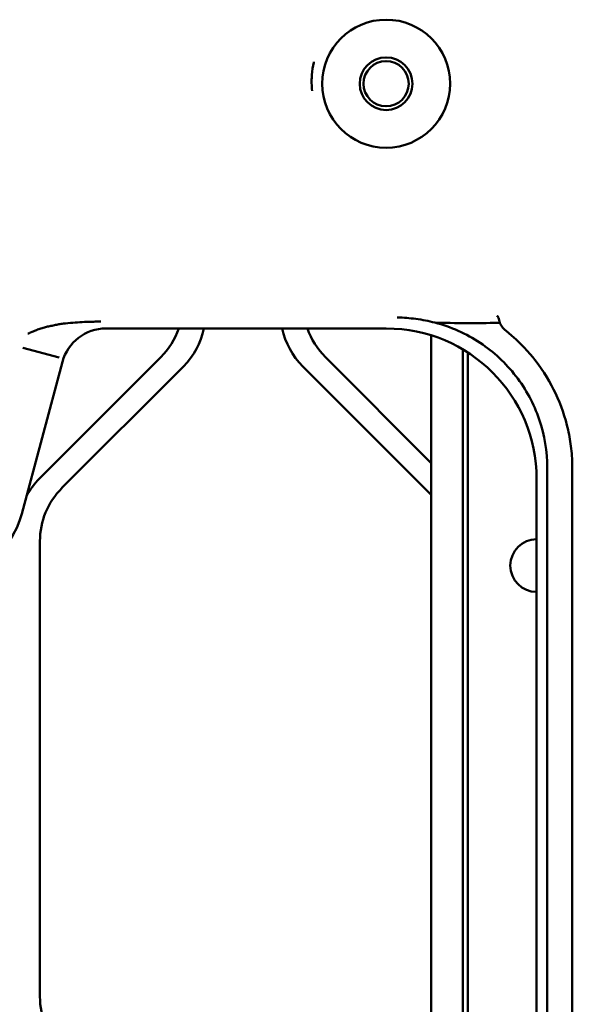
# Model space of a CAD drawing. Header units: millimetres. Extents: x 0 to 14369, y -869 to 2970.
# Tile 193 of 256: x 1086 to 1123, y 2552 to 2618. Entities that reach past the tile are written whole.
import ezdxf

# ---------------------------------------------------------------- set-up
doc = ezdxf.new("R2010")
doc.units = ezdxf.units.MM
doc.header["$LTSCALE"] = 10
doc.layers.add('Sichtbar (ISO)', color=7, linetype='Continuous', lineweight=50)

msp = doc.modelspace()

# ---------------------------------------------------------------- linework, layer by layer
at = {"layer": 'Sichtbar (ISO)'}
for p, q in [((1091.545, 2597.261), (1110.168, 2597.261)), ((1113.155, 2596.805), (1113.155, 2471.458)), ((1113.155, 2471.458), (1113.155, 2596.805)), ((1088.425, 2595.336), (1086.013, 2595.982)), ((1115.255, 2470.963), (1115.255, 2595.871)), ((1115.255, 2595.871), (1115.255, 2470.963)), ((1115.581, 2595.67), (1115.581, 2470.836)), ((1085.95, 2584.961), (1088.651, 2595.041)), ((1095.19, 2595.36), (1087.119, 2587.289)), ((1087.119, 2587.289), (1095.19, 2595.36)), ((1113.155, 2588.325), (1106.119, 2595.36)), ((1106.119, 2595.36), (1113.155, 2588.325)), ((1088.619, 2586.668), (1096.69, 2594.739)), ((1096.69, 2594.739), (1088.619, 2586.668)), ((1104.619, 2594.739), (1113.155, 2586.203)), ((1113.155, 2586.203), (1104.619, 2594.739)), ((1120.862, 2587.982), (1120.862, 2404.105)), ((1122.526, 2587.982), (1122.526, 2402.378)), ((1120.155, 2473.615), (1120.155, 2587.275)), ((1087.155, 2552.896), (1087.155, 2583.132)), ((1087.155, 2583.132), (1087.155, 2552.896))]:
    msp.add_line(p, q, dxfattribs=at)
for radius in [4.25, 1.75, 1.5]:
    msp.add_circle((1110.155, 2613.514), radius, dxfattribs=at)
for centre, radius, start, end in [((1091.655, 2598.896), 5, 315, 340.91961), ((1091.655, 2598.896), 5, 315, 340.91961), ((1093.155, 2598.274), 5, 315, 348.30918), ((1093.155, 2598.274), 5, 315, 348.30918), ((1108.155, 2598.274), 5, 191.69082, 225), ((1108.155, 2598.274), 5, 191.69082, 225), ((1109.655, 2598.896), 5, 199.08039, 225), ((1109.655, 2598.896), 5, 199.08039, 225), ((1090.655, 2583.753), 5, 135, 151.24792), ((1090.655, 2583.753), 5, 135, 151.24792), ((1092.155, 2583.132), 5, 135, 180), ((1092.155, 2583.132), 5, 135, 180), ((1080.155, 2586.514), 6, 195, 345), ((1120.155, 2581.514), 1.75, 90, 270), ((1120.155, 2581.514), 1.75, 90, 270), ((1092.155, 2552.896), 5, 180, 225), ((1092.155, 2552.896), 5, 180, 225)]:
    msp.add_arc(centre, radius, start, end, dxfattribs=at)
for centre, major_axis, ratio, start_param, end_param in [((1091.551, 2594.257), (1.83, -2.385), 0.997825, 2.488145, 3.79504), ((1110.141, 2587.247), (7.09, 7.09), 0.997265, 5.499157, 7.067214)]:
    msp.add_ellipse(centre, major_axis=major_axis, ratio=ratio, start_param=start_param, end_param=end_param, dxfattribs=at)
for points, knots in [([(1105.233, 2613.046), (1105.205, 2613.386), (1105.199, 2613.712), (1105.217, 2614.023), (1105.218, 2614.049), (1105.22, 2614.074), (1105.221, 2614.1), (1105.242, 2614.383), (1105.282, 2614.655), (1105.344, 2614.914), (1105.348, 2614.934), (1105.353, 2614.953), (1105.358, 2614.973)], [0, 0, 0, 0, 0.05, 0.05, 0.05, 0.0541091, 0.0541091, 0.0541091, 0.1, 0.1, 0.1, 0.1034954, 0.1034954, 0.1034954, 0.1034954]), ([(1086.359, 2596.921), (1086.383, 2596.931), (1086.433, 2596.952), (1086.508, 2596.983), (1086.659, 2597.037), (1086.941, 2597.161), (1087.21, 2597.266), (1087.512, 2597.347), (1087.664, 2597.388), (1087.824, 2597.415), (1088.123, 2597.48), (1088.422, 2597.541), (1088.728, 2597.587), (1089.358, 2597.649), (1089.938, 2597.688), (1090.56, 2597.705), (1090.875, 2597.716), (1091.036, 2597.718), (1091.141, 2597.72), (1091.193, 2597.72)], [0, 0, 0, 0, 0.031738, 0.063446, 0.10823, 0.171251, 0.234348, 0.297606, 0.342327, 0.387127, 0.450348, 0.513773, 0.57727, 0.667087, 0.756945, 0.846583, 0.91015, 0.955084, 1, 1, 1, 1]), ([(1113.387, 2597.65), (1112.975, 2597.756), (1112.558, 2597.839), (1111.723, 2597.952), (1111.32, 2597.983), (1110.908, 2597.99), (1110.903, 2597.99), (1110.898, 2597.99)], [0.000001, 0.000001, 0.000001, 0.000001, 0.1276842, 0.1276842, 0.253246, 0.253246, 0.2547648, 0.2547648, 0.2547648, 0.2547648]), ([(1120.862, 2587.982), (1120.863, 2589.084), (1120.682, 2590.177), (1119.972, 2592.258), (1119.448, 2593.23), (1118.111, 2594.958), (1117.309, 2595.705), (1115.478, 2596.919), (1114.459, 2597.372), (1113.387, 2597.65)], [0.000003, 0.000003, 0.000003, 0.000003, 0.33035, 0.33035, 0.659451, 0.659451, 0.986135, 0.986135, 1.318462, 1.318462, 1.318462, 1.318462]), ([(1113.387, 2597.65), (1113.396, 2597.65), (1113.406, 2597.649), (1114.383, 2597.626), (1115.11, 2597.608), (1116.482, 2597.601), (1117.227, 2597.635), (1117.715, 2597.633)], [-0.0028334, -0.0028334, -0.0028334, -0.0028334, 0, 0, 0.2969859, 0.2969859, 0.8130655, 0.8130655, 0.8130655, 0.8130655]), ([(1117.511, 2598.097), (1117.511, 2598.097), (1117.512, 2598.097), (1117.528, 2598.093), (1117.544, 2598.085), (1117.575, 2598.058), (1117.589, 2598.039), (1117.611, 2598), (1117.62, 2597.983), (1117.645, 2597.923), (1117.661, 2597.875), (1117.69, 2597.764), (1117.703, 2597.701), (1117.715, 2597.633)], [-0.00048747, -0.00048747, -0.00048747, -0.00048747, 0, 0, 0.0181452, 0.0181452, 0.03637891, 0.03637891, 0.04851643, 0.04851643, 0.07304445, 0.07304445, 0.09761835, 0.09761835, 0.09761835, 0.09761835]), ([(1117.715, 2597.633), (1117.729, 2597.587), (1117.751, 2597.54), (1117.804, 2597.449), (1117.836, 2597.404), (1117.928, 2597.29), (1118.011, 2597.2), (1118.134, 2597.098)], [0.000001, 0.000001, 0.000001, 0.000001, 0.01690007, 0.01690007, 0.03383112, 0.03383112, 0.06173318, 0.06173318, 0.06173318, 0.06173318]), ([(1118.134, 2597.098), (1119.102, 2596.295), (1119.685, 2595.625), (1120.646, 2594.41), (1121.089, 2593.635), (1121.777, 2592.179), (1122.055, 2591.374), (1122.336, 2590.123), (1122.405, 2589.705), (1122.5, 2588.849), (1122.523, 2588.416), (1122.526, 2587.982)], [-0.8714309, -0.8714309, -0.8714309, -0.8714309, -0.7423296, -0.7423296, -0.5160092, -0.5160092, -0.2582065, -0.2582065, -0.1301563, -0.1301563, -0.0000054, -0.0000054, -0.0000054, -0.0000054])]:
    msp.add_open_spline(points, degree=3, knots=knots, dxfattribs=at)

doc.saveas('drawing.dxf')
